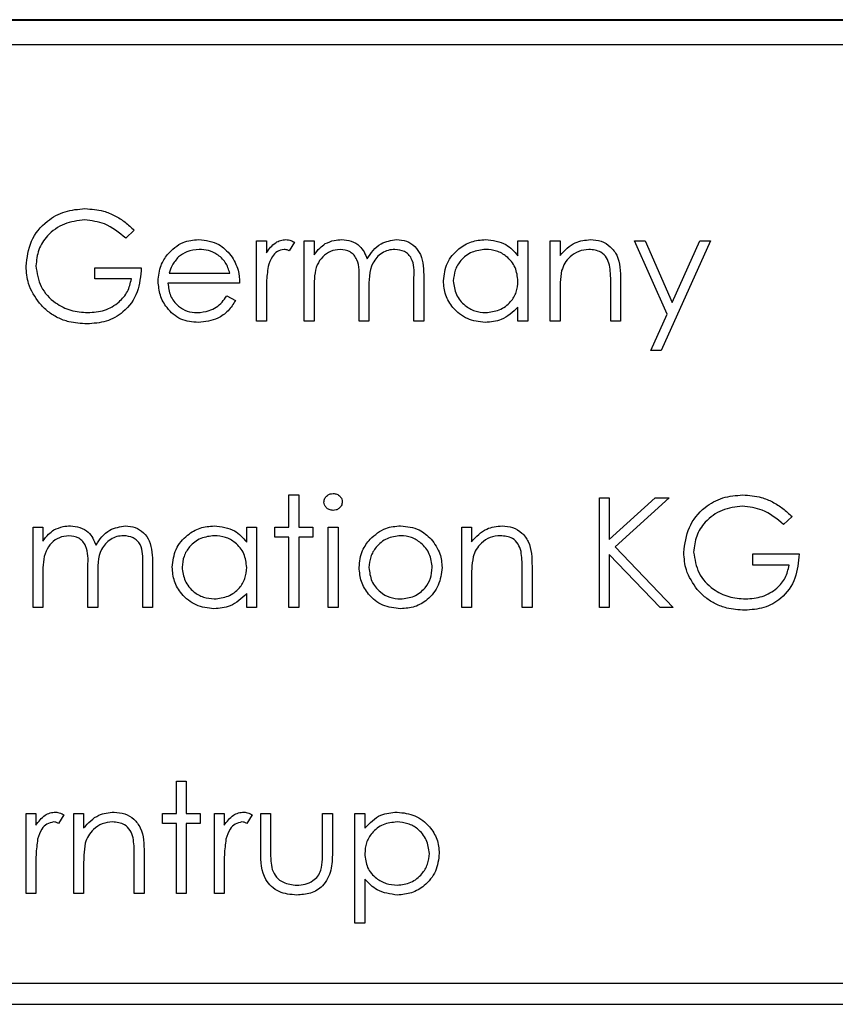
# Model space of a CAD drawing. Header units: millimetres. Extents: x 5 to 418, y 2 to 292.
# Tile 22 of 47: x 67.56 to 70.18, y 213.15 to 216.32. Entities that reach past the tile are written whole.
import ezdxf

# ---------------------------------------------------------------- set-up
doc = ezdxf.new("R2010")
doc.units = ezdxf.units.MM

msp = doc.modelspace()

# ---------------------------------------------------------------- linework, layer by layer
at = {"color": 7, "linetype": 'Continuous', "lineweight": 25}
for p, q in [((81.8543, 216.3189), (65.021, 216.3189)), ((81.8543, 216.3166), (65.021, 216.3166)), ((81.7733, 216.2379), (65.1066, 216.2379)), ((67.928, 215.6415), (67.9009, 215.6158)), ((68.3215, 215.6067), (68.3532, 215.6067)), ((68.3215, 215.349), (68.3215, 215.6067)), ((68.3532, 215.6067), (68.3532, 215.5688)), ((68.4436, 215.6024), (68.4262, 215.575)), ((68.4753, 215.6067), (68.5069, 215.6067)), ((68.4753, 215.349), (68.4753, 215.6067)), ((68.5069, 215.6067), (68.5069, 215.5619)), ((69.1627, 215.559), (69.1627, 215.6067)), ((69.1627, 215.6067), (69.1944, 215.6067)), ((69.1944, 215.6067), (69.1944, 215.349)), ((69.2668, 215.6067), (69.2984, 215.6067)), ((69.2668, 215.349), (69.2668, 215.6067)), ((69.2984, 215.6067), (69.2984, 215.5602)), ((69.5381, 215.6067), (69.5723, 215.6067)), ((69.6424, 215.3709), (69.5381, 215.6067)), ((69.5723, 215.6067), (69.6595, 215.4093)), ((69.7824, 215.6067), (69.6241, 215.254)), ((69.6595, 215.4093), (69.7482, 215.6067)), ((69.7482, 215.6067), (69.7824, 215.6067)), ((67.8014, 215.5208), (67.9506, 215.5208)), ((67.8014, 215.4846), (67.8014, 215.5208)), ((67.919, 215.4846), (67.8014, 215.4846)), ((68.0399, 215.5027), (68.2356, 215.5027)), ((68.6517, 215.349), (68.6517, 215.48)), ((68.8281, 215.349), (68.8281, 215.4887)), ((68.8597, 215.4886), (68.8597, 215.349)), ((69.4929, 215.4806), (69.4929, 215.349)), ((68.2672, 215.4711), (68.0366, 215.4711)), ((68.5069, 215.4574), (68.5069, 215.349)), ((68.6833, 215.4492), (68.6833, 215.349)), ((69.4612, 215.349), (69.4612, 215.4702)), ((68.2255, 215.4304), (68.2537, 215.4156)), ((68.3532, 215.4356), (68.3532, 215.349)), ((69.2984, 215.4422), (69.2984, 215.349)), ((69.1627, 215.349), (69.1627, 215.3935)), ((68.3532, 215.349), (68.3215, 215.349)), ((68.5069, 215.349), (68.4753, 215.349)), ((68.6833, 215.349), (68.6517, 215.349)), ((68.8597, 215.349), (68.8281, 215.349)), ((69.1944, 215.349), (69.1627, 215.349)), ((69.2984, 215.349), (69.2668, 215.349)), ((69.4929, 215.349), (69.4612, 215.349)), ((69.5899, 215.254), (69.6424, 215.3709)), ((69.6241, 215.254), (69.5899, 215.254)), ((68.4255, 214.7895), (68.4572, 214.7895)), ((68.4255, 214.6855), (68.4255, 214.7895)), ((68.4572, 214.7895), (68.4572, 214.6855)), ((69.4251, 214.7804), (69.4567, 214.7804)), ((69.4251, 214.4277), (69.4251, 214.7804)), ((69.4567, 214.6461), (69.6038, 214.7804)), ((69.4567, 214.7804), (69.4567, 214.6461)), ((69.6489, 214.7804), (69.4756, 214.6221)), ((69.6038, 214.7804), (69.6489, 214.7804)), ((70.0447, 214.7202), (70.0176, 214.6945)), ((67.6024, 214.6855), (67.634, 214.6855)), ((67.6024, 214.4277), (67.6024, 214.6855)), ((67.634, 214.6855), (67.634, 214.6406)), ((68.2898, 214.6378), (68.2898, 214.6855)), ((68.2898, 214.6855), (68.3215, 214.6855)), ((68.3215, 214.6855), (68.3215, 214.4277)), ((68.3803, 214.6855), (68.4255, 214.6855)), ((68.3803, 214.6538), (68.3803, 214.6855)), ((68.4572, 214.6855), (68.5024, 214.6855)), ((68.5024, 214.6855), (68.5024, 214.6538)), ((68.5522, 214.6855), (68.5838, 214.6855)), ((68.5522, 214.4277), (68.5522, 214.6855)), ((68.5838, 214.6855), (68.5838, 214.4277)), ((68.9818, 214.6855), (69.0135, 214.6855)), ((68.9818, 214.4277), (68.9818, 214.6855)), ((69.0135, 214.6855), (69.0135, 214.639)), ((68.4255, 214.6538), (68.3803, 214.6538)), ((68.4255, 214.4277), (68.4255, 214.6538)), ((68.4572, 214.6538), (68.4572, 214.4277)), ((68.5024, 214.6538), (68.4572, 214.6538)), ((69.4756, 214.6221), (69.6625, 214.4277)), ((69.4567, 214.5979), (69.4567, 214.4277)), ((69.6203, 214.4277), (69.4567, 214.5979)), ((69.9181, 214.5995), (70.0673, 214.5995)), ((69.9181, 214.5633), (69.9181, 214.5995)), ((67.7788, 214.4277), (67.7788, 214.5587)), ((67.9552, 214.4277), (67.9552, 214.5674)), ((67.9868, 214.5673), (67.9868, 214.4277)), ((69.208, 214.5593), (69.208, 214.4277)), ((70.0356, 214.5633), (69.9181, 214.5633)), ((67.634, 214.5361), (67.634, 214.4277)), ((67.8104, 214.5279), (67.8104, 214.4277)), ((69.1763, 214.4277), (69.1763, 214.5489)), ((69.0135, 214.5209), (69.0135, 214.4277)), ((68.2898, 214.4277), (68.2898, 214.4722)), ((67.634, 214.4277), (67.6024, 214.4277)), ((67.8104, 214.4277), (67.7788, 214.4277)), ((67.9868, 214.4277), (67.9552, 214.4277)), ((68.3215, 214.4277), (68.2898, 214.4277)), ((68.4572, 214.4277), (68.4255, 214.4277)), ((68.5838, 214.4277), (68.5522, 214.4277)), ((69.0135, 214.4277), (68.9818, 214.4277)), ((69.208, 214.4277), (69.1763, 214.4277)), ((69.4567, 214.4277), (69.4251, 214.4277)), ((69.6625, 214.4277), (69.6203, 214.4277)), ((68.0637, 213.8682), (68.0954, 213.8682)), ((68.0637, 213.7642), (68.0637, 213.8682)), ((68.0954, 213.8682), (68.0954, 213.7642)), ((67.5798, 213.7642), (67.6114, 213.7642)), ((67.5798, 213.5064), (67.5798, 213.7642)), ((67.6114, 213.7642), (67.6114, 213.7262)), ((67.7019, 213.7598), (67.6845, 213.7324)), ((67.7335, 213.7642), (67.7652, 213.7642)), ((67.7335, 213.5064), (67.7335, 213.7642)), ((67.7652, 213.7642), (67.7652, 213.7177)), ((68.0185, 213.7642), (68.0637, 213.7642)), ((68.0185, 213.7325), (68.0185, 213.7642)), ((68.0954, 213.7642), (68.1406, 213.7642)), ((68.1406, 213.7642), (68.1406, 213.7325)), ((68.1858, 213.7642), (68.2175, 213.7642)), ((68.1858, 213.5064), (68.1858, 213.7642)), ((68.2175, 213.7642), (68.2175, 213.7262)), ((68.3079, 213.7598), (68.2906, 213.7324)), ((68.3351, 213.7642), (68.3667, 213.7642)), ((68.3351, 213.641), (68.3351, 213.7642)), ((68.3667, 213.7642), (68.3667, 213.6446)), ((68.5341, 213.7642), (68.5657, 213.7642)), ((68.5341, 213.6446), (68.5341, 213.7642)), ((68.5657, 213.7642), (68.5657, 213.6386)), ((68.6381, 213.7642), (68.6698, 213.7642)), ((68.6381, 213.4114), (68.6381, 213.7642)), ((68.6698, 213.7642), (68.6698, 213.7165)), ((68.0637, 213.7325), (68.0185, 213.7325)), ((68.0637, 213.5064), (68.0637, 213.7325)), ((68.0954, 213.7325), (68.0954, 213.5064)), ((68.1406, 213.7325), (68.0954, 213.7325)), ((67.9597, 213.638), (67.9597, 213.5064)), ((67.928, 213.5064), (67.928, 213.6276)), ((67.6114, 213.593), (67.6114, 213.5064)), ((67.7652, 213.5996), (67.7652, 213.5064)), ((68.2175, 213.593), (68.2175, 213.5064)), ((68.6698, 213.5531), (68.6698, 213.4114)), ((67.6114, 213.5064), (67.5798, 213.5064)), ((67.7652, 213.5064), (67.7335, 213.5064)), ((67.9597, 213.5064), (67.928, 213.5064)), ((68.0954, 213.5064), (68.0637, 213.5064)), ((68.2175, 213.5064), (68.1858, 213.5064)), ((68.6698, 213.4114), (68.6381, 213.4114)), ((72.8045, 213.2168), (65.4711, 213.2168)), ((65.4711, 213.1502), (72.8045, 213.1502))]:
    msp.add_line(p, q, dxfattribs=at)
for points, knots in [([(67.5798, 215.5255), (67.5832, 215.5531), (67.5902, 215.6084), (67.641, 215.6704), (67.7042, 215.7055), (67.7477, 215.709), (67.7695, 215.7108)], [0, 0, 0, 0, 0.2795897, 0.5590718, 0.7794111, 1, 1, 1, 1]), ([(67.7695, 215.7108), (67.7897, 215.7093), (67.823, 215.7068), (67.8661, 215.6891), (67.8993, 215.6681), (67.9184, 215.6504), (67.928, 215.6415)], [0, 0, 0, 0, 0.339527, 0.559586, 0.779731, 1, 1, 1, 1]), ([(67.7685, 215.6746), (67.7461, 215.6719), (67.7015, 215.6664), (67.6494, 215.6288), (67.6174, 215.5796), (67.6134, 215.5444), (67.6114, 215.5269)], [0, 0, 0, 0, 0.279847, 0.559555, 0.779847, 1, 1, 1, 1]), ([(67.9009, 215.6158), (67.8791, 215.6337), (67.8401, 215.6658), (67.7904, 215.6719), (67.7685, 215.6746)], [0, 0, 0, 0, 0.5598397, 1, 1, 1, 1]), ([(68.0346, 215.5632), (68.0504, 215.5788), (68.0788, 215.6067), (68.118, 215.6099), (68.1354, 215.6113)], [0, 0, 0, 0, 0.558577, 1, 1, 1, 1]), ([(68.1354, 215.6113), (68.1583, 215.6086), (68.1993, 215.6039), (68.227, 215.5738), (68.2392, 215.5605)], [0, 0, 0, 0, 0.558919, 1, 1, 1, 1]), ([(68.3532, 215.5688), (68.362, 215.5809), (68.3744, 215.5978), (68.3986, 215.6097), (68.4102, 215.6108), (68.4161, 215.6113)], [0, 0, 0, 0, 0.558788, 0.779481, 1, 1, 1, 1]), ([(68.4161, 215.6113), (68.4215, 215.6106), (68.4313, 215.6095), (68.4399, 215.6046), (68.4436, 215.6024)], [0, 0, 0, 0, 0.559243, 1, 1, 1, 1]), ([(68.5427, 215.5982), (68.5522, 215.6024), (68.5692, 215.6099), (68.5877, 215.6108), (68.5958, 215.6113)], [0, 0, 0, 0, 0.559743, 1, 1, 1, 1]), ([(68.5958, 215.6113), (68.6061, 215.6102), (68.6267, 215.6081), (68.6604, 215.5892), (68.6713, 215.5642), (68.6779, 215.549)], [0, 0, 0, 0, 0.280809, 0.561507, 1, 1, 1, 1]), ([(68.6779, 215.549), (68.6837, 215.5584), (68.6954, 215.5773), (68.7264, 215.6038), (68.755, 215.6084), (68.7724, 215.6113)], [0, 0, 0, 0, 0.281263, 0.562094, 1, 1, 1, 1]), ([(68.7724, 215.6113), (68.7831, 215.6103), (68.8045, 215.6083), (68.8323, 215.5905), (68.8589, 215.551), (68.8594, 215.5143), (68.8597, 215.4886)], [0, 0, 0, 0, 0.186885, 0.373579, 0.560268, 1, 1, 1, 1]), ([(68.923, 215.4786), (68.9255, 215.4983), (68.9304, 215.5378), (68.9677, 215.5808), (69.0118, 215.6073), (69.0429, 215.6099), (69.0584, 215.6113)], [0, 0, 0, 0, 0.279413, 0.559191, 0.779548, 1, 1, 1, 1]), ([(69.0584, 215.6113), (69.0817, 215.6086), (69.1233, 215.6039), (69.1507, 215.5728), (69.1627, 215.559)], [0, 0, 0, 0, 0.559062, 1, 1, 1, 1]), ([(69.2984, 215.5602), (69.3135, 215.5765), (69.3404, 215.6055), (69.3793, 215.6095), (69.3965, 215.6113)], [0, 0, 0, 0, 0.559141, 1, 1, 1, 1]), ([(69.3965, 215.6113), (69.4081, 215.6103), (69.4312, 215.6082), (69.4615, 215.5897), (69.4923, 215.5485), (69.4927, 215.5086), (69.4929, 215.4806)], [0, 0, 0, 0, 0.187021, 0.37389, 0.56061, 1, 1, 1, 1]), ([(68.137, 215.5796), (68.1233, 215.5784), (68.0989, 215.5763), (68.0792, 215.5618), (68.0706, 215.5554)], [0, 0, 0, 0, 0.559458, 1, 1, 1, 1]), ([(68.2356, 215.5027), (68.2317, 215.5149), (68.224, 215.5393), (68.1969, 215.5638), (68.1669, 215.5773), (68.147, 215.5788), (68.137, 215.5796)], [0, 0, 0, 0, 0.280138, 0.559194, 0.779598, 1, 1, 1, 1]), ([(68.4101, 215.5796), (68.4026, 215.578), (68.3876, 215.5747), (68.3684, 215.554), (68.3625, 215.5354), (68.3588, 215.5241)], [0, 0, 0, 0, 0.2783358, 0.5587681, 1, 1, 1, 1]), ([(68.4262, 215.575), (68.4233, 215.5764), (68.4182, 215.5788), (68.4125, 215.5794), (68.4101, 215.5796)], [0, 0, 0, 0, 0.560396, 1, 1, 1, 1]), ([(68.5069, 215.5619), (68.5127, 215.5697), (68.5229, 215.5835), (68.5366, 215.5937), (68.5427, 215.5982)], [0, 0, 0, 0, 0.560148, 1, 1, 1, 1]), ([(68.5903, 215.5796), (68.5799, 215.5783), (68.5591, 215.5757), (68.533, 215.5569), (68.5075, 215.5184), (68.5072, 215.4826), (68.5069, 215.4574)], [0, 0, 0, 0, 0.186544, 0.37335, 0.56013, 1, 1, 1, 1]), ([(68.6517, 215.48), (68.6526, 215.5032), (68.6538, 215.5322), (68.6362, 215.5613), (68.6186, 215.5759), (68.6016, 215.5781), (68.5903, 215.5796)], [0, 0, 0, 0, 0.5005373, 0.6258968, 0.7513678, 1, 1, 1, 1]), ([(68.7669, 215.5796), (68.7596, 215.579), (68.7449, 215.5779), (68.7248, 215.5682), (68.7077, 215.5542), (68.6829, 215.5173), (68.6831, 215.4795), (68.6833, 215.4492)], [0, 0, 0, 0, 0.125317, 0.250662, 0.376086, 0.501515, 1, 1, 1, 1]), ([(68.8281, 215.4887), (68.8288, 215.5107), (68.8297, 215.5382), (68.8107, 215.564), (68.7935, 215.5767), (68.7775, 215.5784), (68.7669, 215.5796)], [0, 0, 0, 0, 0.499445, 0.624933, 0.750561, 1, 1, 1, 1]), ([(69.0589, 215.5796), (69.0437, 215.5779), (69.0135, 215.5743), (68.9792, 215.5475), (68.9586, 215.5138), (68.956, 215.4901), (68.9547, 215.4782)], [0, 0, 0, 0, 0.279767, 0.559291, 0.779719, 1, 1, 1, 1]), ([(69.1627, 215.4773), (69.1611, 215.4926), (69.1577, 215.5231), (69.1292, 215.5568), (69.0948, 215.5768), (69.0709, 215.5787), (69.0589, 215.5796)], [0, 0, 0, 0, 0.27966, 0.55921, 0.779487, 1, 1, 1, 1]), ([(69.391, 215.5796), (69.3798, 215.5784), (69.3575, 215.5761), (69.3312, 215.558), (69.3122, 215.5362), (69.3063, 215.5196), (69.3033, 215.5113)], [0, 0, 0, 0, 0.279553, 0.559373, 0.779703, 1, 1, 1, 1]), ([(69.4575, 215.5289), (69.455, 215.5371), (69.4499, 215.5535), (69.427, 215.576), (69.4046, 215.5783), (69.391, 215.5796)], [0, 0, 0, 0, 0.281192, 0.561331, 1, 1, 1, 1]), ([(68.0049, 215.4771), (68.0065, 215.4947), (68.0093, 215.526), (68.0269, 215.5518), (68.0346, 215.5632)], [0, 0, 0, 0, 0.559427, 1, 1, 1, 1]), ([(68.0706, 215.5554), (68.0629, 215.5467), (68.0491, 215.5311), (68.0427, 215.5114), (68.0399, 215.5027)], [0, 0, 0, 0, 0.558795, 1, 1, 1, 1]), ([(68.2392, 215.5605), (68.2484, 215.545), (68.2648, 215.5173), (68.2665, 215.4852), (68.2672, 215.4711)], [0, 0, 0, 0, 0.558897, 1, 1, 1, 1]), ([(67.623, 215.4066), (67.6091, 215.4268), (67.5842, 215.4629), (67.5811, 215.5063), (67.5798, 215.5255)], [0, 0, 0, 0, 0.559317, 1, 1, 1, 1]), ([(67.6114, 215.5269), (67.615, 215.5036), (67.6223, 215.4569), (67.6691, 215.4076), (67.7235, 215.3805), (67.7602, 215.3775), (67.7786, 215.3761)], [0, 0, 0, 0, 0.279061, 0.558584, 0.779236, 1, 1, 1, 1]), ([(67.9506, 215.5208), (67.9485, 215.4942), (67.9441, 215.441), (67.8995, 215.3781), (67.8385, 215.3442), (67.7968, 215.3413), (67.7759, 215.3399)], [0, 0, 0, 0, 0.2803512, 0.5593674, 0.7793709, 1, 1, 1, 1]), ([(68.3588, 215.5241), (68.3567, 215.5076), (68.353, 215.4782), (68.3531, 215.4486), (68.3532, 215.4356)], [0, 0, 0, 0, 0.559636, 1, 1, 1, 1]), ([(69.3033, 215.5113), (69.3015, 215.4985), (69.2984, 215.4755), (69.2984, 215.4524), (69.2984, 215.4422)], [0, 0, 0, 0, 0.559658, 1, 1, 1, 1]), ([(69.4612, 215.4702), (69.4613, 215.4812), (69.4614, 215.5009), (69.4587, 215.5203), (69.4575, 215.5289)], [0, 0, 0, 0, 0.560255, 1, 1, 1, 1]), ([(67.7786, 215.3761), (67.7968, 215.3775), (67.8332, 215.3803), (67.8779, 215.4065), (67.9089, 215.4428), (67.9156, 215.4707), (67.919, 215.4846)], [0, 0, 0, 0, 0.2802537, 0.5599124, 0.7799408, 1, 1, 1, 1]), ([(68.1346, 215.3444), (68.115, 215.3462), (68.0758, 215.3497), (68.0336, 215.3873), (68.0091, 215.4314), (68.0063, 215.4619), (68.0049, 215.4771)], [0, 0, 0, 0, 0.279885, 0.558859, 0.779462, 1, 1, 1, 1]), ([(69.0574, 215.3444), (69.0376, 215.3467), (68.998, 215.3514), (68.9541, 215.3878), (68.927, 215.4318), (68.9244, 215.463), (68.923, 215.4786)], [0, 0, 0, 0, 0.279573, 0.559333, 0.779589, 1, 1, 1, 1]), ([(68.9547, 215.4782), (68.9568, 215.4632), (68.9611, 215.433), (68.9889, 215.3994), (69.023, 215.3796), (69.0467, 215.3772), (69.0586, 215.3761)], [0, 0, 0, 0, 0.279429, 0.559146, 0.77957, 1, 1, 1, 1]), ([(69.0586, 215.3761), (69.0737, 215.3779), (69.1039, 215.3816), (69.1391, 215.4074), (69.1596, 215.4415), (69.1617, 215.4654), (69.1627, 215.4773)], [0, 0, 0, 0, 0.279822, 0.559387, 0.779603, 1, 1, 1, 1]), ([(68.0366, 215.4711), (68.0382, 215.4571), (68.0414, 215.4292), (68.0664, 215.3976), (68.0977, 215.3788), (68.1196, 215.377), (68.1306, 215.3761)], [0, 0, 0, 0, 0.279963, 0.559359, 0.779526, 1, 1, 1, 1]), ([(68.1306, 215.3761), (68.1436, 215.3774), (68.165, 215.3794), (68.1923, 215.3924), (68.2112, 215.4096), (68.2208, 215.4234), (68.2255, 215.4304)], [0, 0, 0, 0, 0.339465, 0.559626, 0.779498, 1, 1, 1, 1]), ([(68.2537, 215.4156), (68.2465, 215.4039), (68.2321, 215.3806), (68.1915, 215.3507), (68.1562, 215.3468), (68.1346, 215.3444)], [0, 0, 0, 0, 0.280919, 0.561407, 1, 1, 1, 1]), ([(67.7759, 215.3399), (67.7563, 215.341), (67.724, 215.3429), (67.6817, 215.3588), (67.6491, 215.3789), (67.6317, 215.3974), (67.623, 215.4066)], [0, 0, 0, 0, 0.339789, 0.559872, 0.779908, 1, 1, 1, 1]), ([(69.1627, 215.3935), (69.146, 215.3777), (69.1161, 215.3493), (69.0754, 215.3459), (69.0574, 215.3444)], [0, 0, 0, 0, 0.558763, 1, 1, 1, 1]), ([(68.5386, 214.7667), (68.5392, 214.7709), (68.5403, 214.7792), (68.5486, 214.788), (68.558, 214.7932), (68.5646, 214.7937), (68.5679, 214.794)], [0, 0, 0, 0, 0.279289, 0.558897, 0.779452, 1, 1, 1, 1]), ([(68.5679, 214.794), (68.572, 214.7936), (68.5804, 214.7927), (68.5901, 214.7856), (68.5964, 214.7766), (68.597, 214.77), (68.5974, 214.7667)], [0, 0, 0, 0, 0.279869, 0.559866, 0.779911, 1, 1, 1, 1]), ([(69.6964, 214.6042), (69.6999, 214.6318), (69.7069, 214.6871), (69.7576, 214.7491), (69.8209, 214.7842), (69.8644, 214.7877), (69.8862, 214.7895)], [0, 0, 0, 0, 0.27959, 0.559072, 0.779411, 1, 1, 1, 1]), ([(69.8862, 214.7895), (69.9064, 214.788), (69.9396, 214.7855), (69.9827, 214.7678), (70.0159, 214.7468), (70.0351, 214.7291), (70.0447, 214.7202)], [0, 0, 0, 0, 0.339527, 0.559586, 0.779731, 1, 1, 1, 1]), ([(68.5679, 214.7397), (68.5637, 214.7402), (68.5554, 214.7411), (68.5459, 214.7481), (68.5397, 214.757), (68.539, 214.7635), (68.5386, 214.7667)], [0, 0, 0, 0, 0.279784, 0.559698, 0.779921, 1, 1, 1, 1]), ([(68.5974, 214.7667), (68.5968, 214.7626), (68.5956, 214.7542), (68.5871, 214.7457), (68.5777, 214.7404), (68.5711, 214.74), (68.5679, 214.7397)], [0, 0, 0, 0, 0.27916, 0.558862, 0.779356, 1, 1, 1, 1]), ([(69.8851, 214.7533), (69.8628, 214.7506), (69.8182, 214.7451), (69.7661, 214.7075), (69.734, 214.6583), (69.7301, 214.6232), (69.7281, 214.6056)], [0, 0, 0, 0, 0.279847, 0.559555, 0.779847, 1, 1, 1, 1]), ([(70.0176, 214.6945), (69.9957, 214.7124), (69.9568, 214.7445), (69.907, 214.7506), (69.8851, 214.7533)], [0, 0, 0, 0, 0.5598397, 1, 1, 1, 1]), ([(67.6698, 214.6769), (67.6793, 214.6811), (67.6963, 214.6886), (67.7148, 214.6895), (67.7229, 214.69)], [0, 0, 0, 0, 0.559743, 1, 1, 1, 1]), ([(67.7229, 214.69), (67.7332, 214.6889), (67.7538, 214.6868), (67.7875, 214.6679), (67.7984, 214.6429), (67.805, 214.6277)], [0, 0, 0, 0, 0.280809, 0.561507, 1, 1, 1, 1]), ([(67.805, 214.6277), (67.8108, 214.6372), (67.8225, 214.656), (67.8535, 214.6825), (67.8821, 214.6871), (67.8995, 214.69)], [0, 0, 0, 0, 0.281263, 0.562094, 1, 1, 1, 1]), ([(67.8995, 214.69), (67.9102, 214.689), (67.9316, 214.6871), (67.9594, 214.6692), (67.986, 214.6297), (67.9865, 214.5931), (67.9868, 214.5673)], [0, 0, 0, 0, 0.186885, 0.373579, 0.560268, 1, 1, 1, 1]), ([(68.0501, 214.5573), (68.0526, 214.577), (68.0575, 214.6166), (68.0948, 214.6596), (68.139, 214.686), (68.17, 214.6886), (68.1855, 214.69)], [0, 0, 0, 0, 0.279413, 0.559191, 0.779548, 1, 1, 1, 1]), ([(68.1855, 214.69), (68.2088, 214.6873), (68.2504, 214.6826), (68.2778, 214.6515), (68.2898, 214.6378)], [0, 0, 0, 0, 0.559062, 1, 1, 1, 1]), ([(68.687, 214.6473), (68.7029, 214.6611), (68.7314, 214.6858), (68.7688, 214.6887), (68.7852, 214.69)], [0, 0, 0, 0, 0.55888, 1, 1, 1, 1]), ([(68.7852, 214.69), (68.8062, 214.6878), (68.8436, 214.6839), (68.8711, 214.6586), (68.8832, 214.6475)], [0, 0, 0, 0, 0.559182, 1, 1, 1, 1]), ([(69.0135, 214.639), (69.0285, 214.6552), (69.0554, 214.6842), (69.0944, 214.6882), (69.1116, 214.69)], [0, 0, 0, 0, 0.559141, 1, 1, 1, 1]), ([(69.1116, 214.69), (69.1231, 214.689), (69.1463, 214.6869), (69.1766, 214.6684), (69.2074, 214.6272), (69.2077, 214.5873), (69.208, 214.5593)], [0, 0, 0, 0, 0.187021, 0.37389, 0.56061, 1, 1, 1, 1]), ([(67.634, 214.6406), (67.6398, 214.6484), (67.65, 214.6622), (67.6637, 214.6724), (67.6698, 214.6769)], [0, 0, 0, 0, 0.5601482, 1, 1, 1, 1]), ([(67.7174, 214.6583), (67.707, 214.657), (67.6862, 214.6544), (67.6601, 214.6356), (67.6346, 214.5971), (67.6343, 214.5613), (67.634, 214.5361)], [0, 0, 0, 0, 0.186544, 0.37335, 0.56013, 1, 1, 1, 1]), ([(67.7788, 214.5587), (67.7797, 214.5819), (67.7809, 214.6109), (67.7633, 214.64), (67.7457, 214.6546), (67.7287, 214.6568), (67.7174, 214.6583)], [0, 0, 0, 0, 0.500537, 0.625897, 0.751368, 1, 1, 1, 1]), ([(67.894, 214.6583), (67.8867, 214.6577), (67.872, 214.6566), (67.8519, 214.6469), (67.8348, 214.6329), (67.81, 214.596), (67.8102, 214.5582), (67.8104, 214.5279)], [0, 0, 0, 0, 0.125317, 0.250662, 0.376086, 0.501515, 1, 1, 1, 1]), ([(67.9552, 214.5674), (67.9559, 214.5894), (67.9568, 214.6169), (67.9378, 214.6427), (67.9206, 214.6554), (67.9046, 214.6571), (67.894, 214.6583)], [0, 0, 0, 0, 0.4994454, 0.6249333, 0.750561, 1, 1, 1, 1]), ([(68.186, 214.6583), (68.1708, 214.6566), (68.1406, 214.653), (68.1063, 214.6262), (68.0857, 214.5925), (68.0831, 214.5688), (68.0818, 214.5569)], [0, 0, 0, 0, 0.279767, 0.559291, 0.779719, 1, 1, 1, 1]), ([(68.2898, 214.556), (68.2882, 214.5713), (68.2848, 214.6018), (68.2563, 214.6355), (68.2219, 214.6555), (68.198, 214.6574), (68.186, 214.6583)], [0, 0, 0, 0, 0.27966, 0.55921, 0.779487, 1, 1, 1, 1]), ([(68.7851, 214.6583), (68.77, 214.6565), (68.7399, 214.6528), (68.7069, 214.6246), (68.6864, 214.5912), (68.6844, 214.5675), (68.6833, 214.5556)], [0, 0, 0, 0, 0.2794842, 0.5592561, 0.7795472, 1, 1, 1, 1]), ([(68.8869, 214.5556), (68.8851, 214.5707), (68.8817, 214.6009), (68.8538, 214.6341), (68.8206, 214.6551), (68.7969, 214.6572), (68.7851, 214.6583)], [0, 0, 0, 0, 0.279586, 0.559398, 0.779653, 1, 1, 1, 1]), ([(69.1061, 214.6583), (69.0949, 214.6572), (69.0725, 214.6548), (69.0463, 214.6367), (69.0272, 214.6149), (69.0213, 214.5983), (69.0184, 214.5901)], [0, 0, 0, 0, 0.279553, 0.559373, 0.779703, 1, 1, 1, 1]), ([(69.1726, 214.6076), (69.17, 214.6158), (69.165, 214.6322), (69.1421, 214.6547), (69.1197, 214.657), (69.1061, 214.6583)], [0, 0, 0, 0, 0.281192, 0.561331, 1, 1, 1, 1]), ([(68.6517, 214.5558), (68.6535, 214.5748), (68.6569, 214.6088), (68.6778, 214.6355), (68.687, 214.6473)], [0, 0, 0, 0, 0.559285, 1, 1, 1, 1]), ([(68.8832, 214.6475), (68.8946, 214.6321), (68.9149, 214.6047), (68.9174, 214.5708), (68.9185, 214.5558)], [0, 0, 0, 0, 0.559216, 1, 1, 1, 1]), ([(69.0184, 214.5901), (69.0166, 214.5772), (69.0135, 214.5542), (69.0135, 214.5311), (69.0135, 214.5209)], [0, 0, 0, 0, 0.559658, 1, 1, 1, 1]), ([(69.1763, 214.5489), (69.1764, 214.5599), (69.1765, 214.5796), (69.1738, 214.599), (69.1726, 214.6076)], [0, 0, 0, 0, 0.560255, 1, 1, 1, 1]), ([(69.7397, 214.4853), (69.7258, 214.5055), (69.7009, 214.5416), (69.6978, 214.585), (69.6964, 214.6042)], [0, 0, 0, 0, 0.5593165, 1, 1, 1, 1]), ([(69.7281, 214.6056), (69.7317, 214.5823), (69.7389, 214.5356), (69.7857, 214.4863), (69.8401, 214.4592), (69.8769, 214.4562), (69.8953, 214.4548)], [0, 0, 0, 0, 0.279061, 0.558584, 0.779236, 1, 1, 1, 1]), ([(70.0673, 214.5995), (70.0651, 214.5729), (70.0608, 214.5197), (70.0162, 214.4568), (69.9552, 214.4229), (69.9134, 214.42), (69.8925, 214.4186)], [0, 0, 0, 0, 0.280351, 0.559367, 0.779371, 1, 1, 1, 1]), ([(68.1846, 214.4231), (68.1647, 214.4254), (68.1251, 214.4301), (68.0812, 214.4666), (68.0542, 214.5105), (68.0515, 214.5417), (68.0501, 214.5573)], [0, 0, 0, 0, 0.2795734, 0.559333, 0.7795891, 1, 1, 1, 1]), ([(68.0818, 214.5569), (68.0839, 214.5419), (68.0882, 214.5117), (68.116, 214.4781), (68.1501, 214.4583), (68.1738, 214.4559), (68.1857, 214.4548)], [0, 0, 0, 0, 0.279429, 0.559146, 0.77957, 1, 1, 1, 1]), ([(69.8953, 214.4548), (69.9135, 214.4562), (69.9499, 214.459), (69.9946, 214.4852), (70.0255, 214.5215), (70.0323, 214.5494), (70.0356, 214.5633)], [0, 0, 0, 0, 0.280254, 0.559912, 0.779941, 1, 1, 1, 1]), ([(68.1857, 214.4548), (68.2008, 214.4566), (68.231, 214.4603), (68.2662, 214.4861), (68.2867, 214.5202), (68.2888, 214.5441), (68.2898, 214.556)], [0, 0, 0, 0, 0.279822, 0.559387, 0.779603, 1, 1, 1, 1]), ([(68.7852, 214.4231), (68.7655, 214.4251), (68.726, 214.4291), (68.6825, 214.4657), (68.6559, 214.5095), (68.6531, 214.5404), (68.6517, 214.5558)], [0, 0, 0, 0, 0.279776, 0.559179, 0.779592, 1, 1, 1, 1]), ([(68.6833, 214.5556), (68.6852, 214.5407), (68.689, 214.5109), (68.7159, 214.4771), (68.7499, 214.4579), (68.7734, 214.4558), (68.7851, 214.4548)], [0, 0, 0, 0, 0.279618, 0.559167, 0.779512, 1, 1, 1, 1]), ([(68.7851, 214.4548), (68.8, 214.4565), (68.8299, 214.4599), (68.8637, 214.4868), (68.8834, 214.5205), (68.8857, 214.5439), (68.8869, 214.5556)], [0, 0, 0, 0, 0.279745, 0.559113, 0.779606, 1, 1, 1, 1]), ([(68.9185, 214.5558), (68.9161, 214.5362), (68.9112, 214.497), (68.8757, 214.453), (68.8316, 214.4267), (68.8007, 214.4243), (68.7852, 214.4231)], [0, 0, 0, 0, 0.279521, 0.559381, 0.779507, 1, 1, 1, 1]), ([(68.2898, 214.4722), (68.2731, 214.4564), (68.2433, 214.428), (68.2025, 214.4246), (68.1846, 214.4231)], [0, 0, 0, 0, 0.558763, 1, 1, 1, 1]), ([(69.8925, 214.4186), (69.8729, 214.4198), (69.8406, 214.4216), (69.7983, 214.4375), (69.7657, 214.4576), (69.7484, 214.4761), (69.7397, 214.4853)], [0, 0, 0, 0, 0.339789, 0.559872, 0.779908, 1, 1, 1, 1]), ([(67.6114, 213.7262), (67.6203, 213.7383), (67.6326, 213.7552), (67.6569, 213.7671), (67.6685, 213.7682), (67.6743, 213.7687)], [0, 0, 0, 0, 0.558788, 0.779481, 1, 1, 1, 1]), ([(67.6743, 213.7687), (67.6798, 213.768), (67.6896, 213.7669), (67.6981, 213.762), (67.7019, 213.7598)], [0, 0, 0, 0, 0.559243, 1, 1, 1, 1]), ([(67.7652, 213.7177), (67.7802, 213.7339), (67.8072, 213.7629), (67.8461, 213.7669), (67.8633, 213.7687)], [0, 0, 0, 0, 0.559141, 1, 1, 1, 1]), ([(67.8633, 213.7687), (67.8749, 213.7677), (67.898, 213.7657), (67.9283, 213.7471), (67.9591, 213.7059), (67.9594, 213.666), (67.9597, 213.638)], [0, 0, 0, 0, 0.1870208, 0.3738905, 0.5606099, 1, 1, 1, 1]), ([(68.2175, 213.7262), (68.2263, 213.7383), (68.2387, 213.7552), (68.2629, 213.7671), (68.2746, 213.7682), (68.2804, 213.7687)], [0, 0, 0, 0, 0.5587877, 0.7794811, 1, 1, 1, 1]), ([(68.2804, 213.7687), (68.2859, 213.768), (68.2956, 213.7669), (68.3042, 213.762), (68.3079, 213.7598)], [0, 0, 0, 0, 0.559243, 1, 1, 1, 1]), ([(68.6698, 213.7165), (68.6858, 213.7334), (68.7145, 213.7637), (68.7557, 213.7671), (68.7739, 213.7687)], [0, 0, 0, 0, 0.5584178, 1, 1, 1, 1]), ([(68.7739, 213.7687), (68.7937, 213.7664), (68.8333, 213.7619), (68.8773, 213.726), (68.9052, 213.6826), (68.908, 213.6515), (68.9095, 213.636)], [0, 0, 0, 0, 0.279627, 0.559432, 0.779703, 1, 1, 1, 1]), ([(67.6683, 213.737), (67.6609, 213.7354), (67.6459, 213.7321), (67.6267, 213.7114), (67.6207, 213.6928), (67.6171, 213.6815)], [0, 0, 0, 0, 0.278336, 0.558768, 1, 1, 1, 1]), ([(67.6845, 213.7324), (67.6816, 213.7338), (67.6764, 213.7362), (67.6708, 213.7368), (67.6683, 213.737)], [0, 0, 0, 0, 0.560396, 1, 1, 1, 1]), ([(67.8578, 213.737), (67.8466, 213.7359), (67.8242, 213.7335), (67.798, 213.7154), (67.7789, 213.6936), (67.773, 213.677), (67.7701, 213.6688)], [0, 0, 0, 0, 0.279553, 0.559373, 0.779703, 1, 1, 1, 1]), ([(67.9243, 213.6863), (67.9217, 213.6945), (67.9167, 213.7109), (67.8938, 213.7334), (67.8714, 213.7357), (67.8578, 213.737)], [0, 0, 0, 0, 0.281192, 0.561331, 1, 1, 1, 1]), ([(68.2744, 213.737), (68.2669, 213.7354), (68.2519, 213.7321), (68.2327, 213.7114), (68.2268, 213.6928), (68.2231, 213.6815)], [0, 0, 0, 0, 0.278336, 0.558768, 1, 1, 1, 1]), ([(68.2906, 213.7324), (68.2877, 213.7338), (68.2825, 213.7362), (68.2769, 213.7368), (68.2744, 213.737)], [0, 0, 0, 0, 0.560396, 1, 1, 1, 1]), ([(68.7736, 213.737), (68.7584, 213.7354), (68.7278, 213.7321), (68.6935, 213.7047), (68.6727, 213.6707), (68.6708, 213.6467), (68.6698, 213.6347)], [0, 0, 0, 0, 0.279747, 0.559315, 0.779515, 1, 1, 1, 1]), ([(68.8778, 213.6356), (68.8757, 213.6507), (68.8715, 213.6808), (68.8436, 213.7144), (68.8092, 213.7338), (68.7855, 213.7359), (68.7736, 213.737)], [0, 0, 0, 0, 0.279387, 0.559092, 0.779508, 1, 1, 1, 1]), ([(67.6171, 213.6815), (67.615, 213.665), (67.6113, 213.6356), (67.6114, 213.606), (67.6114, 213.593)], [0, 0, 0, 0, 0.559636, 1, 1, 1, 1]), ([(67.928, 213.6276), (67.9281, 213.6386), (67.9282, 213.6583), (67.9255, 213.6777), (67.9243, 213.6863)], [0, 0, 0, 0, 0.5602545, 1, 1, 1, 1]), ([(68.2231, 213.6815), (68.2211, 213.665), (68.2173, 213.6356), (68.2174, 213.606), (68.2175, 213.593)], [0, 0, 0, 0, 0.559636, 1, 1, 1, 1]), ([(67.7701, 213.6688), (67.7683, 213.6559), (67.7652, 213.6329), (67.7652, 213.6098), (67.7652, 213.5996)], [0, 0, 0, 0, 0.559658, 1, 1, 1, 1]), ([(68.4506, 213.5018), (68.431, 213.5034), (68.3919, 213.5065), (68.3371, 213.5581), (68.3358, 213.6095), (68.3351, 213.641)], [0, 0, 0, 0, 0.28097, 0.559785, 1, 1, 1, 1]), ([(68.3667, 213.6446), (68.3667, 213.6332), (68.3666, 213.613), (68.3702, 213.5931), (68.3718, 213.5843)], [0, 0, 0, 0, 0.560377, 1, 1, 1, 1]), ([(68.5657, 213.6386), (68.5654, 213.6194), (68.5649, 213.5811), (68.5401, 213.5308), (68.4959, 213.5047), (68.4657, 213.5028), (68.4506, 213.5018)], [0, 0, 0, 0, 0.281501, 0.559646, 0.779298, 1, 1, 1, 1]), ([(68.5288, 213.5818), (68.5308, 213.5934), (68.5342, 213.6142), (68.5341, 213.6353), (68.5341, 213.6446)], [0, 0, 0, 0, 0.559371, 1, 1, 1, 1]), ([(68.6698, 213.6347), (68.6714, 213.6195), (68.6748, 213.589), (68.7037, 213.5556), (68.7384, 213.5369), (68.7622, 213.5346), (68.7741, 213.5335)], [0, 0, 0, 0, 0.279654, 0.558875, 0.779455, 1, 1, 1, 1]), ([(68.7741, 213.5335), (68.7892, 213.5354), (68.8194, 213.5392), (68.8533, 213.5665), (68.8738, 213.6001), (68.8765, 213.6238), (68.8778, 213.6356)], [0, 0, 0, 0, 0.279628, 0.559247, 0.779775, 1, 1, 1, 1]), ([(68.9095, 213.636), (68.9072, 213.6161), (68.9026, 213.5764), (68.8657, 213.5328), (68.8217, 213.5059), (68.7905, 213.5032), (68.7749, 213.5018)], [0, 0, 0, 0, 0.27954, 0.559273, 0.779559, 1, 1, 1, 1]), ([(68.3718, 213.5843), (68.3756, 213.5757), (68.3834, 213.5584), (68.4118, 213.5378), (68.4361, 213.5351), (68.4509, 213.5335)], [0, 0, 0, 0, 0.280117, 0.560544, 1, 1, 1, 1]), ([(68.4509, 213.5335), (68.4601, 213.534), (68.4784, 213.5351), (68.5019, 213.5461), (68.5197, 213.5621), (68.5258, 213.5752), (68.5288, 213.5818)], [0, 0, 0, 0, 0.28027, 0.560007, 0.780074, 1, 1, 1, 1]), ([(68.7749, 213.5018), (68.752, 213.5049), (68.7109, 213.5104), (68.6824, 213.54), (68.6698, 213.5531)], [0, 0, 0, 0, 0.5584659, 1, 1, 1, 1])]:
    msp.add_open_spline(points, degree=3, knots=knots, dxfattribs=at)

doc.saveas('drawing.dxf')
